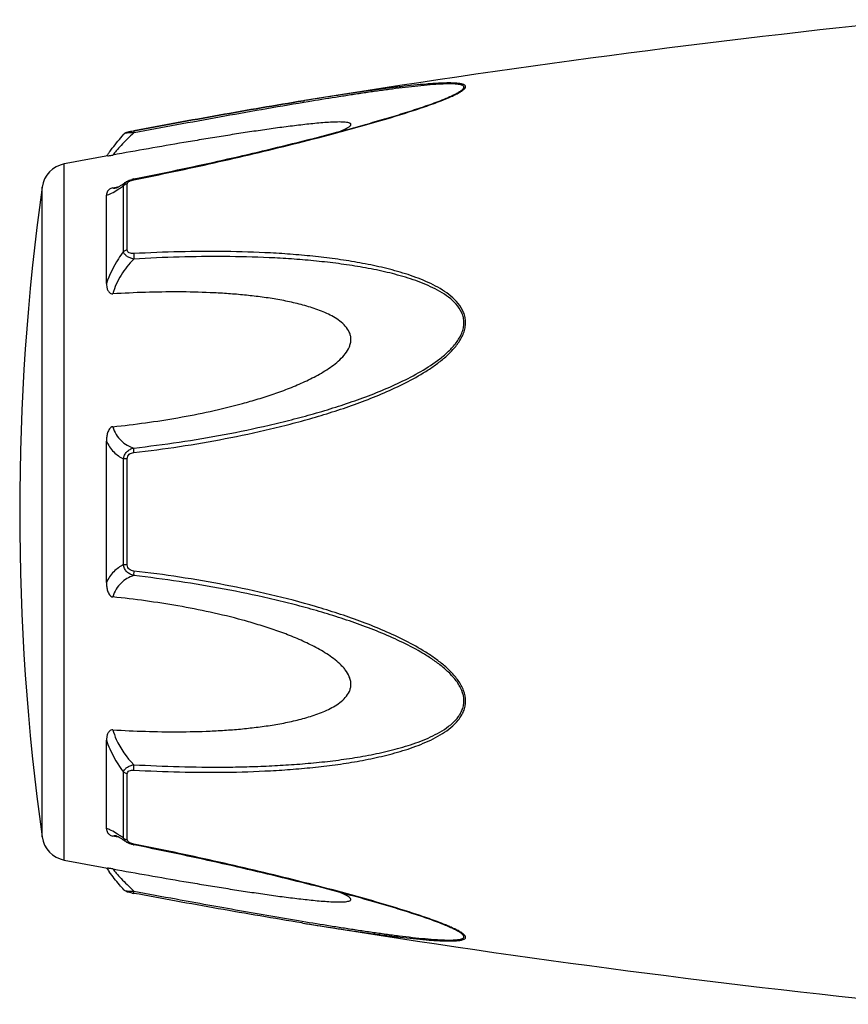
# Model space of a CAD drawing. Header units: millimetres. Extents: x 1279 to 58476, y -6899 to 74987.
# Tile 176 of 250: x 45000 to 45040, y -3109 to -3062. Entities that reach past the tile are written whole.
import ezdxf

# ---------------------------------------------------------------- set-up
doc = ezdxf.new("R2010")
doc.units = ezdxf.units.MM

msp = doc.modelspace()

# ---------------------------------------------------------------- linework, layer by layer
at = {"color": 0, "linetype": 'Continuous'}
for p, q in [((45013.937, -3066.338), (45013.908, -3066.342)), ((45013.908, -3066.342), (45013.937, -3066.338)), ((45014.132, -3066.389), (45013.921, -3066.424)), ((45013.956, -3066.335), (45013.937, -3066.338)), ((45020.666, -3066.225), (45020.669, -3066.224)), ((45005.834, -3067.764), (45005.85, -3067.761)), ((45005.871, -3067.862), (45005.853, -3067.865)), ((45005.375, -3067.932), (45005.374, -3067.932)), ((45002.553, -3102.347), (45002.553, -3069.338)), ((45005.487, -3070.192), (45005.495, -3070.187)), ((45005.494, -3070.187), (45005.495, -3070.186)), ((45005.846, -3070.051), (45006.022, -3070.016)), ((45001.503, -3101.247), (45001.503, -3070.437)), ((45004.861, -3070.468), (45005.01, -3070.44)), ((45005.01, -3070.44), (45005.14, -3070.415)), ((45005.021, -3070.475), (45005.021, -3070.475)), ((45005.368, -3073.491), (45005.368, -3070.368)), ((45005.546, -3073.42), (45005.546, -3070.278)), ((45004.553, -3075.002), (45004.553, -3070.818)), ((45004.553, -3089.19), (45004.553, -3082.478)), ((45005.368, -3088.339), (45005.368, -3083.327)), ((45005.546, -3088.353), (45005.546, -3083.313)), ((45004.553, -3100.858), (45004.553, -3096.669)), ((45005.368, -3101.307), (45005.368, -3098.179)), ((45005.546, -3101.397), (45005.546, -3098.251)), ((45005.015, -3101.238), (45004.861, -3101.208)), ((45005.142, -3101.262), (45005.015, -3101.238)), ((45005.023, -3101.201), (45005.022, -3101.201)), ((45005.495, -3101.489), (45005.487, -3101.483)), ((45005.496, -3101.489), (45005.495, -3101.489)), ((45006.038, -3101.662), (45005.846, -3101.623)), ((45013.88, -3105.337), (45013.832, -3105.329)), ((45020.645, -3105.444), (45020.643, -3105.444))]:
    msp.add_line(p, q, dxfattribs=at)
for centre, radius, start, end in [((45094.027, -3559.882), 500, 95.86353, 99.2151), ((45016.233, -3055.492), 11.634, 291.7214, 292.5819), ((45017.208, -3057.844), 9.088, 292.5987, 293.6391), ((45012.815, -3074.782), 10.1, 143.5801, 144.3916), ((45094.027, -3559.882), 499, 100.32224, 100.56288), ((45011.76, -3074.027), 8.803, 144.3884, 144.9605), ((45002.791, -3070.616), 1.3, 100.5629, 172.094), ((45006.123, -3071.447), 1.423, 101.209, 104.7713), ((45112.439, -3085.842), 112, 172.09404, 187.90596), ((45004.914, -3069.922), 0.564, 280.0673, 280.9293), ((45001.767, -3065.403), 6.132, 302.8759, 303.8307), ((45002.791, -3101.069), 1.3, 187.906, 259.4371), ((45001.514, -3106.677), 6.609, 55.991, 57.3511), ((44999.721, -3109.322), 9.805, 54.8309, 55.9509), ((45005.631, -3101.396), 0.085, 180.0437, 189.0843), ((45006.144, -3100.126), 1.527, 257.9795, 258.733), ((45094.027, -2611.802), 499, 259.43712, 259.67709), ((45011.446, -3097.887), 8.414, 214.9878, 215.2793), ((45012.727, -3096.974), 9.986, 215.3091, 216.3792), ((45007.325, -3095.931), 8.129, 259.0591, 259.5501), ((45094.027, -2611.802), 500, 260.77609, 264.13647), ((45016.172, -3116.328), 11.789, 67.6569, 68.2206), ((45017.132, -3114.007), 9.277, 66.4168, 67.6933)]:
    msp.add_arc(centre, radius, start, end, dxfattribs=at)
for points, knots in [([(45020.852, -3066.169), (45020.93, -3066.135), (45021.077, -3066.068), (45021.278, -3065.964), (45021.421, -3065.877), (45021.51, -3065.807), (45021.565, -3065.753), (45021.603, -3065.689), (45021.583, -3065.631), (45021.549, -3065.599), (45021.501, -3065.573), (45021.438, -3065.552), (45021.361, -3065.534), (45021.239, -3065.515), (45021.063, -3065.501), (45020.831, -3065.497), (45020.579, -3065.501), (45020.31, -3065.512), (45020.029, -3065.529), (45019.639, -3065.559), (45019.136, -3065.606), (45018.519, -3065.674), (45017.888, -3065.752), (45017.247, -3065.837), (45016.599, -3065.928), (45015.944, -3066.023), (45015.062, -3066.157), (45014.399, -3066.263), (45013.956, -3066.335)], [0, 0, 0, 0, 0.02948, 0.055907, 0.078214, 0.087353, 0.094931, 0.105555, 0.109954, 0.115017, 0.121315, 0.129009, 0.138057, 0.148338, 0.172058, 0.199047, 0.228459, 0.259634, 0.292171, 0.325754, 0.395293, 0.467136, 0.540634, 0.615369, 0.691049, 0.767475, 0.844512, 1, 1, 1, 1]), ([(45020.669, -3066.224), (45020.75, -3066.19), (45020.904, -3066.123), (45021.118, -3066.02), (45021.277, -3065.933), (45021.381, -3065.863), (45021.442, -3065.816), (45021.486, -3065.77), (45021.513, -3065.727), (45021.519, -3065.683), (45021.497, -3065.646), (45021.458, -3065.617), (45021.404, -3065.595), (45021.335, -3065.576), (45021.221, -3065.556), (45021.053, -3065.543), (45020.831, -3065.539), (45020.585, -3065.544), (45020.229, -3065.561), (45019.76, -3065.598), (45019.178, -3065.657), (45018.576, -3065.727), (45017.961, -3065.806), (45017.337, -3065.892), (45016.705, -3065.983), (45016.067, -3066.08), (45015.209, -3066.213), (45014.563, -3066.318), (45014.132, -3066.389)], [0, 0, 0, 0, 0.03089, 0.059177, 0.083881, 0.094457, 0.103528, 0.11093, 0.116684, 0.121223, 0.125685, 0.131127, 0.137993, 0.146338, 0.156051, 0.17896, 0.205464, 0.234539, 0.265468, 0.331155, 0.400252, 0.471609, 0.544574, 0.618731, 0.693793, 0.769568, 0.845928, 1, 1, 1, 1]), ([(45005.85, -3067.761), (45007.199, -3067.511), (45009.882, -3067.023), (45012.57, -3066.56), (45013.908, -3066.342)], [0, 0, 0, 0, 0.502936, 1, 1, 1, 1]), ([(45005.852, -3070.089), (45007.125, -3069.835), (45009.03, -3069.433), (45011.556, -3068.851), (45013.437, -3068.395), (45014.992, -3067.998), (45016.222, -3067.665), (45017.426, -3067.327), (45018.605, -3066.976), (45019.737, -3066.601), (45020.279, -3066.403), (45020.539, -3066.3)], [0, 0, 0, 0, 0.256646, 0.384673, 0.512244, 0.638988, 0.701822, 0.764153, 0.886175, 0.944757, 1, 1, 1, 1]), ([(45013.908, -3066.342), (45012.57, -3066.56), (45009.883, -3067.023), (45007.201, -3067.512), (45005.852, -3067.761)], [0, 0, 0, 0, 0.496975, 1, 1, 1, 1]), ([(45013.921, -3066.424), (45012.584, -3066.647), (45009.899, -3067.118), (45007.218, -3067.611), (45005.871, -3067.862)], [0, 0, 0, 0, 0.497132, 1, 1, 1, 1]), ([(45006.022, -3070.016), (45007.296, -3069.761), (45009.201, -3069.36), (45011.728, -3068.777), (45013.298, -3068.397), (45014.546, -3068.082), (45015.474, -3067.84), (45016.393, -3067.59), (45017.302, -3067.335), (45018.195, -3067.073), (45019.063, -3066.803), (45019.888, -3066.526), (45020.418, -3066.329), (45020.669, -3066.224)], [0, 0, 0, 0, 0.25737, 0.385747, 0.513657, 0.577329, 0.64069, 0.703648, 0.766063, 0.827658, 0.887975, 0.946116, 1, 1, 1, 1]), ([(45015.652, -3067.791), (45015.701, -3067.77), (45015.794, -3067.729), (45015.923, -3067.666), (45016.029, -3067.605), (45016.1, -3067.554), (45016.137, -3067.513), (45016.151, -3067.486), (45016.154, -3067.459), (45016.143, -3067.435), (45016.12, -3067.416), (45016.074, -3067.392), (45015.994, -3067.373), (45015.881, -3067.358), (45015.693, -3067.347), (45015.429, -3067.349), (45015.089, -3067.366), (45014.727, -3067.393), (45014.351, -3067.428), (45013.965, -3067.469), (45013.573, -3067.515), (45013.175, -3067.565), (45012.774, -3067.617), (45012.232, -3067.692), (45011.549, -3067.791), (45010.726, -3067.916), (45009.896, -3068.048), (45009.063, -3068.184), (45007.945, -3068.371), (45006.544, -3068.614), (45005.422, -3068.814), (45004.861, -3068.915)], [0, 0, 0, 0, 0.013224, 0.025246, 0.035584, 0.043707, 0.046793, 0.049242, 0.051265, 0.053246, 0.055591, 0.058505, 0.066098, 0.075763, 0.087038, 0.112872, 0.141444, 0.171707, 0.203125, 0.235343, 0.268137, 0.301392, 0.33501, 0.368911, 0.437385, 0.506544, 0.576211, 0.646269, 0.71663, 0.85801, 1, 1, 1, 1]), ([(45005.853, -3067.865), (45005.643, -3068.057), (45005.36, -3068.337), (45005.037, -3068.695), (45004.911, -3068.848), (45004.861, -3068.915)], [0, 0, 0, 0, 0.588807, 0.825815, 1, 1, 1, 1]), ([(45005.374, -3067.932), (45005.403, -3067.899), (45005.47, -3067.85), (45005.585, -3067.815), (45005.704, -3067.789), (45005.789, -3067.772), (45005.834, -3067.764)], [0, 0, 0, 0, 0.265729, 0.479644, 0.722816, 1, 1, 1, 1]), ([(45005.853, -3067.865), (45005.797, -3067.863), (45005.693, -3067.862), (45005.552, -3067.872), (45005.455, -3067.89), (45005.399, -3067.912), (45005.381, -3067.925), (45005.374, -3067.932)], [0, 0, 0, 0, 0.33971, 0.636245, 0.862204, 0.94183, 1, 1, 1, 1]), ([(45005.85, -3067.761), (45005.848, -3067.761), (45005.846, -3067.774), (45005.846, -3067.792), (45005.848, -3067.826), (45005.851, -3067.851), (45005.853, -3067.865)], [0, 0, 0, 0, 0.078563, 0.274425, 0.586251, 1, 1, 1, 1]), ([(45004.688, -3068.786), (45004.736, -3068.721), (45004.956, -3068.429), (45005.188, -3068.147), (45005.374, -3067.933)], [0, 0, 0, 0, 0.221481, 1, 1, 1, 1]), ([(45004.614, -3068.958), (45004.626, -3068.956), (45004.708, -3068.941), (45004.791, -3068.928), (45004.861, -3068.915)], [0, 0, 0, 0, 0.14802, 1, 1, 1, 1]), ([(45005.153, -3070.407), (45005.178, -3070.393), (45005.291, -3070.325), (45005.401, -3070.251), (45005.487, -3070.192)], [0, 0, 0, 0, 0.212027, 1, 1, 1, 1]), ([(45005.368, -3070.368), (45005.374, -3070.333), (45005.405, -3070.261), (45005.462, -3070.209), (45005.495, -3070.187)], [0, 0, 0, 0, 0.468978, 1, 1, 1, 1]), ([(45005.495, -3070.186), (45005.506, -3070.179), (45005.55, -3070.15), (45005.598, -3070.127), (45005.635, -3070.112)], [0, 0, 0, 0, 0.247211, 1, 1, 1, 1]), ([(45005.546, -3070.278), (45005.546, -3070.272), (45005.549, -3070.248), (45005.562, -3070.225), (45005.575, -3070.211)], [0, 0, 0, 0, 0.225175, 1, 1, 1, 1]), ([(45005.575, -3070.211), (45005.579, -3070.206), (45005.599, -3070.185), (45005.623, -3070.169), (45005.643, -3070.158)], [0, 0, 0, 0, 0.225244, 1, 1, 1, 1]), ([(45005.643, -3070.158), (45005.648, -3070.156), (45005.671, -3070.144), (45005.694, -3070.134), (45005.712, -3070.127)], [0, 0, 0, 0, 0.241505, 1, 1, 1, 1]), ([(45005.712, -3070.127), (45005.723, -3070.123), (45005.769, -3070.108), (45005.816, -3070.096), (45005.852, -3070.089)], [0, 0, 0, 0, 0.246414, 1, 1, 1, 1]), ([(45005.852, -3070.089), (45005.851, -3070.084), (45005.85, -3070.075), (45005.847, -3070.062), (45005.847, -3070.056), (45005.846, -3070.052), (45005.846, -3070.051)], [0, 0, 0, 0, 0.428218, 0.741394, 0.932956, 1, 1, 1, 1]), ([(45004.861, -3070.468), (45004.828, -3070.474), (45004.77, -3070.492), (45004.682, -3070.544), (45004.609, -3070.622), (45004.562, -3070.721), (45004.553, -3070.787), (45004.553, -3070.818)], [0, 0, 0, 0, 0.19482, 0.35748, 0.608365, 0.813655, 1, 1, 1, 1]), ([(45004.553, -3070.818), (45004.59, -3070.811), (45004.672, -3070.786), (45004.857, -3070.703), (45004.997, -3070.617), (45005.095, -3070.553)], [0, 0, 0, 0, 0.189472, 0.420855, 1, 1, 1, 1]), ([(45004.861, -3070.468), (45004.87, -3070.473), (45004.92, -3070.488), (45004.973, -3070.484), (45005.013, -3070.477)], [0, 0, 0, 0, 0.213215, 1, 1, 1, 1]), ([(45005.017, -3070.476), (45005.014, -3070.477), (45005.012, -3070.478), (45005.007, -3070.478), (45005.015, -3070.476), (45005.02, -3070.474), (45005.039, -3070.466), (45005.06, -3070.456), (45005.088, -3070.443), (45005.119, -3070.426), (45005.142, -3070.413), (45005.153, -3070.407)], [0, 0, 0, 0, 0.050729, 0.053439, 0.064665, 0.125059, 0.230112, 0.374221, 0.553235, 0.763061, 1, 1, 1, 1]), ([(45005.181, -3070.497), (45005.196, -3070.487), (45005.259, -3070.444), (45005.321, -3070.401), (45005.368, -3070.368)], [0, 0, 0, 0, 0.242177, 1, 1, 1, 1]), ([(45005.546, -3070.278), (45005.529, -3070.281), (45005.464, -3070.296), (45005.403, -3070.332), (45005.368, -3070.368)], [0, 0, 0, 0, 0.258764, 1, 1, 1, 1]), ([(45005.368, -3073.491), (45005.282, -3073.604), (45004.953, -3074.073), (45004.694, -3074.594), (45004.553, -3075.002)], [0, 0, 0, 0, 0.246978, 1, 1, 1, 1]), ([(45005.546, -3073.42), (45005.529, -3073.422), (45005.466, -3073.433), (45005.405, -3073.461), (45005.368, -3073.491)], [0, 0, 0, 0, 0.266982, 1, 1, 1, 1]), ([(45005.853, -3073.846), (45005.793, -3073.833), (45005.679, -3073.799), (45005.528, -3073.722), (45005.415, -3073.621), (45005.375, -3073.533), (45005.368, -3073.491)], [0, 0, 0, 0, 0.291894, 0.562609, 0.798475, 1, 1, 1, 1]), ([(45005.852, -3073.589), (45005.815, -3073.591), (45005.742, -3073.59), (45005.641, -3073.566), (45005.563, -3073.508), (45005.546, -3073.447), (45005.546, -3073.42)], [0, 0, 0, 0, 0.287056, 0.554503, 0.787456, 1, 1, 1, 1]), ([(45005.853, -3083.025), (45006.579, -3082.941), (45008.029, -3082.749), (45010.195, -3082.38), (45011.988, -3081.993), (45013.414, -3081.639), (45014.479, -3081.347), (45015.535, -3081.02), (45016.58, -3080.656), (45017.612, -3080.251), (45018.622, -3079.792), (45019.435, -3079.352), (45020.056, -3078.95), (45020.498, -3078.62), (45020.907, -3078.253), (45021.257, -3077.839), (45021.479, -3077.449), (45021.577, -3077.114), (45021.601, -3076.861), (45021.575, -3076.612), (45021.48, -3076.297), (45021.262, -3075.944), (45020.906, -3075.597), (45020.497, -3075.308), (45020.054, -3075.063), (45019.431, -3074.78), (45018.616, -3074.495), (45017.607, -3074.229), (45016.576, -3074.019), (45015.531, -3073.853), (45014.475, -3073.724), (45013.411, -3073.626), (45011.983, -3073.532), (45010.186, -3073.479), (45008.021, -3073.491), (45006.576, -3073.549), (45005.852, -3073.589)], [0, 0, 0, 0, 0.063635, 0.127396, 0.191296, 0.223303, 0.255348, 0.287434, 0.319562, 0.351727, 0.383919, 0.416107, 0.432182, 0.448215, 0.464156, 0.479907, 0.495291, 0.502793, 0.510127, 0.517331, 0.52445, 0.538608, 0.552922, 0.567437, 0.582127, 0.596956, 0.626929, 0.657232, 0.687777, 0.718508, 0.74939, 0.780398, 0.811517, 0.874045, 0.936883, 1, 1, 1, 1]), ([(45005.853, -3073.846), (45005.623, -3074.075), (45005.213, -3074.586), (45004.942, -3075.187), (45004.861, -3075.5)], [0, 0, 0, 0, 0.500208, 1, 1, 1, 1]), ([(45005.852, -3073.589), (45005.848, -3073.629), (45005.845, -3073.715), (45005.849, -3073.801), (45005.853, -3073.846)], [0, 0, 0, 0, 0.467767, 1, 1, 1, 1]), ([(45005.854, -3082.808), (45006.571, -3082.727), (45008.006, -3082.54), (45010.148, -3082.183), (45011.922, -3081.81), (45013.333, -3081.468), (45014.387, -3081.188), (45015.434, -3080.875), (45016.47, -3080.525), (45017.495, -3080.138), (45018.5, -3079.699), (45019.474, -3079.195), (45020.242, -3078.698), (45020.797, -3078.229), (45021.101, -3077.895), (45021.301, -3077.6), (45021.419, -3077.366), (45021.498, -3077.121), (45021.525, -3076.87), (45021.496, -3076.624), (45021.393, -3076.316), (45021.162, -3075.975), (45020.796, -3075.648), (45020.379, -3075.378), (45019.932, -3075.151), (45019.466, -3074.955), (45018.985, -3074.785), (45018.329, -3074.586), (45017.489, -3074.383), (45016.466, -3074.192), (45015.429, -3074.042), (45014.383, -3073.927), (45013.33, -3073.84), (45011.916, -3073.76), (45010.139, -3073.72), (45007.998, -3073.742), (45006.568, -3073.804), (45005.853, -3073.846)], [0, 0, 0, 0, 0.063589, 0.127295, 0.191136, 0.223111, 0.255121, 0.287171, 0.319267, 0.351401, 0.383569, 0.41575, 0.447866, 0.463844, 0.479652, 0.487454, 0.495134, 0.502662, 0.51, 0.517195, 0.524298, 0.538439, 0.552765, 0.567303, 0.582017, 0.596869, 0.611832, 0.626888, 0.657217, 0.687781, 0.718525, 0.749415, 0.780427, 0.811548, 0.874072, 0.936899, 1, 1, 1, 1]), ([(45004.553, -3075.002), (45004.553, -3075.053), (45004.561, -3075.156), (45004.597, -3075.282), (45004.645, -3075.375), (45004.695, -3075.44), (45004.767, -3075.493), (45004.829, -3075.502), (45004.861, -3075.5)], [0, 0, 0, 0, 0.238003, 0.476366, 0.597445, 0.721615, 0.853559, 1, 1, 1, 1]), ([(45004.861, -3081.796), (45005.377, -3081.743), (45006.409, -3081.62), (45007.95, -3081.38), (45009.485, -3081.081), (45010.754, -3080.774), (45011.759, -3080.485), (45012.507, -3080.244), (45013.246, -3079.974), (45013.971, -3079.667), (45014.558, -3079.372), (45015.008, -3079.102), (45015.331, -3078.879), (45015.631, -3078.629), (45015.895, -3078.347), (45016.063, -3078.075), (45016.139, -3077.839), (45016.159, -3077.659), (45016.14, -3077.482), (45016.064, -3077.26), (45015.896, -3077.015), (45015.631, -3076.78), (45015.329, -3076.586), (45015.007, -3076.421), (45014.556, -3076.233), (45013.967, -3076.045), (45013.243, -3075.869), (45012.504, -3075.732), (45011.757, -3075.624), (45011.003, -3075.542), (45010.243, -3075.481), (45009.225, -3075.425), (45007.945, -3075.397), (45006.404, -3075.419), (45005.375, -3075.468), (45004.861, -3075.5)], [0, 0, 0, 0, 0.063495, 0.12712, 0.190878, 0.25478, 0.286791, 0.31884, 0.350926, 0.383041, 0.415158, 0.431203, 0.447213, 0.463143, 0.478902, 0.4943, 0.5018, 0.509129, 0.516317, 0.523425, 0.537606, 0.551987, 0.566584, 0.581352, 0.596258, 0.626376, 0.656797, 0.687441, 0.718253, 0.749203, 0.780268, 0.811433, 0.874017, 0.936884, 1, 1, 1, 1]), ([(45004.861, -3081.796), (45004.827, -3081.799), (45004.762, -3081.826), (45004.693, -3081.902), (45004.644, -3081.99), (45004.596, -3082.115), (45004.561, -3082.278), (45004.553, -3082.411), (45004.553, -3082.477)], [0, 0, 0, 0, 0.125535, 0.252013, 0.377694, 0.502869, 0.751849, 1, 1, 1, 1]), ([(45004.861, -3081.796), (45004.898, -3081.925), (45004.998, -3082.166), (45005.233, -3082.465), (45005.524, -3082.679), (45005.742, -3082.772), (45005.854, -3082.808)], [0, 0, 0, 0, 0.272929, 0.523074, 0.761734, 1, 1, 1, 1]), ([(45004.553, -3082.478), (45004.64, -3082.667), (45004.864, -3083.008), (45005.197, -3083.244), (45005.368, -3083.327)], [0, 0, 0, 0, 0.522223, 1, 1, 1, 1]), ([(45005.368, -3083.327), (45005.375, -3083.264), (45005.408, -3083.14), (45005.518, -3082.982), (45005.673, -3082.867), (45005.793, -3082.823), (45005.854, -3082.808)], [0, 0, 0, 0, 0.250125, 0.500215, 0.750197, 1, 1, 1, 1]), ([(45005.853, -3083.025), (45005.849, -3082.983), (45005.846, -3082.911), (45005.848, -3082.838), (45005.854, -3082.808)], [0, 0, 0, 0, 0.583261, 1, 1, 1, 1]), ([(45005.546, -3083.313), (45005.53, -3083.313), (45005.47, -3083.315), (45005.41, -3083.32), (45005.368, -3083.327)], [0, 0, 0, 0, 0.284006, 1, 1, 1, 1]), ([(45005.546, -3083.313), (45005.546, -3083.274), (45005.561, -3083.196), (45005.634, -3083.101), (45005.739, -3083.045), (45005.815, -3083.029), (45005.853, -3083.025)], [0, 0, 0, 0, 0.249368, 0.500015, 0.750587, 1, 1, 1, 1]), ([(45005.368, -3088.339), (45005.197, -3088.423), (45004.864, -3088.659), (45004.64, -3089.001), (45004.553, -3089.19)], [0, 0, 0, 0, 0.477899, 1, 1, 1, 1]), ([(45005.853, -3088.858), (45005.792, -3088.842), (45005.672, -3088.798), (45005.518, -3088.684), (45005.408, -3088.526), (45005.375, -3088.401), (45005.368, -3088.339)], [0, 0, 0, 0, 0.249817, 0.499798, 0.74986, 1, 1, 1, 1]), ([(45005.546, -3088.353), (45005.53, -3088.353), (45005.47, -3088.35), (45005.41, -3088.346), (45005.368, -3088.339)], [0, 0, 0, 0, 0.284019, 1, 1, 1, 1]), ([(45005.852, -3088.641), (45005.814, -3088.636), (45005.738, -3088.62), (45005.634, -3088.565), (45005.561, -3088.47), (45005.546, -3088.392), (45005.546, -3088.353)], [0, 0, 0, 0, 0.249451, 0.500018, 0.750583, 1, 1, 1, 1]), ([(45005.853, -3088.858), (45005.741, -3088.894), (45005.523, -3088.987), (45005.233, -3089.202), (45004.998, -3089.501), (45004.898, -3089.742), (45004.861, -3089.871)], [0, 0, 0, 0, 0.238394, 0.476974, 0.727116, 1, 1, 1, 1]), ([(45005.852, -3088.641), (45005.849, -3088.683), (45005.845, -3088.755), (45005.847, -3088.828), (45005.853, -3088.858)], [0, 0, 0, 0, 0.582827, 1, 1, 1, 1]), ([(45005.853, -3098.082), (45006.577, -3098.122), (45008.022, -3098.181), (45010.187, -3098.196), (45011.983, -3098.136), (45013.412, -3098.042), (45014.476, -3097.947), (45015.532, -3097.817), (45016.577, -3097.65), (45017.607, -3097.44), (45018.616, -3097.173), (45019.432, -3096.887), (45020.054, -3096.604), (45020.497, -3096.359), (45020.906, -3096.07), (45021.202, -3095.778), (45021.392, -3095.51), (45021.506, -3095.292), (45021.578, -3095.055), (45021.61, -3094.72), (45021.519, -3094.29), (45021.26, -3093.825), (45020.907, -3093.412), (45020.498, -3093.045), (45020.056, -3092.715), (45019.435, -3092.314), (45018.622, -3091.874), (45017.612, -3091.415), (45016.58, -3091.01), (45015.534, -3090.647), (45014.127, -3090.213), (45012.348, -3089.746), (45010.194, -3089.292), (45008.028, -3088.919), (45006.578, -3088.724), (45005.852, -3088.641)], [0, 0, 0, 0, 0.063127, 0.125969, 0.188473, 0.219596, 0.250616, 0.281496, 0.312222, 0.342767, 0.373071, 0.403045, 0.417875, 0.432563, 0.447076, 0.461383, 0.468491, 0.475585, 0.482706, 0.489913, 0.504703, 0.520085, 0.535843, 0.551789, 0.567824, 0.583902, 0.616092, 0.648285, 0.680449, 0.712576, 0.744661, 0.808707, 0.872603, 0.936364, 1, 1, 1, 1]), ([(45005.854, -3097.824), (45006.569, -3097.865), (45007.999, -3097.927), (45009.785, -3097.949), (45011.209, -3097.925), (45012.272, -3097.885), (45013.331, -3097.824), (45014.384, -3097.741), (45015.431, -3097.626), (45016.467, -3097.473), (45017.49, -3097.282), (45018.494, -3097.038), (45019.309, -3096.776), (45019.933, -3096.514), (45020.38, -3096.286), (45020.796, -3096.017), (45021.102, -3095.742), (45021.301, -3095.485), (45021.421, -3095.274), (45021.499, -3095.042), (45021.534, -3094.71), (45021.434, -3094.284), (45021.161, -3093.832), (45020.797, -3093.435), (45020.381, -3093.083), (45019.934, -3092.768), (45019.312, -3092.385), (45018.499, -3091.964), (45017.494, -3091.526), (45016.47, -3091.138), (45015.433, -3090.79), (45014.386, -3090.478), (45013.333, -3090.194), (45011.921, -3089.852), (45010.146, -3089.487), (45008.005, -3089.127), (45006.571, -3088.939), (45005.853, -3088.858)], [0, 0, 0, 0, 0.063114, 0.125949, 0.157245, 0.188456, 0.219582, 0.250607, 0.281495, 0.312234, 0.342798, 0.373129, 0.40314, 0.417992, 0.432705, 0.447241, 0.461558, 0.468661, 0.475744, 0.482848, 0.490045, 0.504858, 0.520307, 0.536124, 0.552106, 0.56816, 0.584244, 0.616427, 0.648598, 0.680734, 0.712828, 0.744881, 0.776894, 0.808867, 0.872702, 0.936412, 1, 1, 1, 1]), ([(45004.553, -3089.19), (45004.553, -3089.256), (45004.561, -3089.389), (45004.596, -3089.552), (45004.644, -3089.677), (45004.693, -3089.765), (45004.762, -3089.841), (45004.827, -3089.867), (45004.861, -3089.871)], [0, 0, 0, 0, 0.248169, 0.497163, 0.622341, 0.748019, 0.874484, 1, 1, 1, 1]), ([(45004.861, -3096.17), (45005.375, -3096.202), (45006.404, -3096.251), (45007.945, -3096.272), (45009.225, -3096.245), (45010.244, -3096.188), (45011.003, -3096.127), (45011.757, -3096.044), (45012.504, -3095.936), (45013.243, -3095.799), (45013.968, -3095.623), (45014.556, -3095.435), (45015.007, -3095.246), (45015.33, -3095.081), (45015.631, -3094.887), (45015.896, -3094.651), (45016.065, -3094.407), (45016.14, -3094.185), (45016.159, -3094.008), (45016.139, -3093.828), (45016.062, -3093.591), (45015.929, -3093.374), (45015.765, -3093.18), (45015.582, -3092.996), (45015.331, -3092.787), (45015.008, -3092.564), (45014.558, -3092.293), (45013.971, -3091.999), (45013.246, -3091.692), (45012.507, -3091.422), (45011.759, -3091.181), (45010.754, -3090.893), (45009.485, -3090.585), (45007.95, -3090.287), (45006.409, -3090.046), (45005.377, -3089.923), (45004.861, -3089.871)], [0, 0, 0, 0, 0.063112, 0.125975, 0.188555, 0.219719, 0.250782, 0.281729, 0.312543, 0.343186, 0.373609, 0.403727, 0.418634, 0.433407, 0.448005, 0.462391, 0.476578, 0.483689, 0.490881, 0.498215, 0.505719, 0.521118, 0.528977, 0.536891, 0.552822, 0.568831, 0.584876, 0.616992, 0.649103, 0.681187, 0.713234, 0.745242, 0.809138, 0.87289, 0.93651, 1, 1, 1, 1]), ([(45004.861, -3096.17), (45004.829, -3096.168), (45004.767, -3096.177), (45004.695, -3096.23), (45004.644, -3096.295), (45004.597, -3096.389), (45004.561, -3096.514), (45004.553, -3096.618), (45004.553, -3096.669)], [0, 0, 0, 0, 0.146355, 0.278259, 0.402425, 0.523518, 0.761934, 1, 1, 1, 1]), ([(45004.861, -3096.17), (45004.901, -3096.325), (45005.118, -3096.937), (45005.508, -3097.481), (45005.854, -3097.824)], [0, 0, 0, 0, 0.247925, 1, 1, 1, 1]), ([(45004.553, -3096.669), (45004.6, -3096.806), (45004.811, -3097.339), (45005.108, -3097.838), (45005.368, -3098.179)], [0, 0, 0, 0, 0.251574, 1, 1, 1, 1]), ([(45005.368, -3098.179), (45005.375, -3098.137), (45005.415, -3098.05), (45005.528, -3097.948), (45005.679, -3097.871), (45005.794, -3097.837), (45005.854, -3097.824)], [0, 0, 0, 0, 0.201639, 0.43756, 0.708236, 1, 1, 1, 1]), ([(45005.546, -3098.251), (45005.529, -3098.249), (45005.466, -3098.237), (45005.405, -3098.21), (45005.368, -3098.179)], [0, 0, 0, 0, 0.267018, 1, 1, 1, 1]), ([(45005.546, -3098.251), (45005.546, -3098.223), (45005.563, -3098.163), (45005.641, -3098.104), (45005.743, -3098.08), (45005.815, -3098.08), (45005.853, -3098.082)], [0, 0, 0, 0, 0.212614, 0.445637, 0.713059, 1, 1, 1, 1]), ([(45005.853, -3098.082), (45005.848, -3098.042), (45005.845, -3097.955), (45005.85, -3097.869), (45005.854, -3097.824)], [0, 0, 0, 0, 0.467922, 1, 1, 1, 1]), ([(45005.079, -3101.112), (45004.984, -3101.051), (45004.848, -3100.968), (45004.669, -3100.888), (45004.589, -3100.865), (45004.553, -3100.858)], [0, 0, 0, 0, 0.577794, 0.80943, 1, 1, 1, 1]), ([(45004.553, -3100.858), (45004.553, -3100.89), (45004.562, -3100.956), (45004.609, -3101.055), (45004.682, -3101.132), (45004.77, -3101.185), (45004.828, -3101.202), (45004.861, -3101.208)], [0, 0, 0, 0, 0.186516, 0.391937, 0.642812, 0.805374, 1, 1, 1, 1]), ([(45005.022, -3101.201), (45005.006, -3101.198), (45004.953, -3101.19), (45004.895, -3101.192), (45004.861, -3101.208)], [0, 0, 0, 0, 0.296315, 1, 1, 1, 1]), ([(45005.157, -3101.271), (45005.129, -3101.255), (45005.083, -3101.23), (45005.035, -3101.207), (45005.017, -3101.201)], [0, 0, 0, 0, 0.632551, 1, 1, 1, 1]), ([(45005.487, -3101.483), (45005.457, -3101.462), (45005.349, -3101.389), (45005.239, -3101.318), (45005.157, -3101.271)], [0, 0, 0, 0, 0.283099, 1, 1, 1, 1]), ([(45005.546, -3101.397), (45005.529, -3101.394), (45005.464, -3101.379), (45005.403, -3101.343), (45005.368, -3101.307)], [0, 0, 0, 0, 0.258792, 1, 1, 1, 1]), ([(45005.495, -3101.489), (45005.462, -3101.466), (45005.405, -3101.414), (45005.374, -3101.342), (45005.368, -3101.307)], [0, 0, 0, 0, 0.53106, 1, 1, 1, 1]), ([(45005.691, -3101.583), (45005.673, -3101.577), (45005.605, -3101.553), (45005.54, -3101.52), (45005.496, -3101.489)], [0, 0, 0, 0, 0.254193, 1, 1, 1, 1]), ([(45005.644, -3101.517), (45005.631, -3101.51), (45005.59, -3101.485), (45005.553, -3101.443), (45005.547, -3101.41)], [0, 0, 0, 0, 0.308636, 1, 1, 1, 1]), ([(45005.713, -3101.548), (45005.707, -3101.546), (45005.684, -3101.537), (45005.661, -3101.526), (45005.644, -3101.517)], [0, 0, 0, 0, 0.257368, 1, 1, 1, 1]), ([(45005.852, -3101.586), (45005.851, -3101.591), (45005.849, -3101.6), (45005.847, -3101.612), (45005.847, -3101.619), (45005.845, -3101.623), (45005.846, -3101.623)], [0, 0, 0, 0, 0.428099, 0.741246, 0.932847, 1, 1, 1, 1]), ([(45020.546, -3105.381), (45020.286, -3105.277), (45019.745, -3105.079), (45018.612, -3104.703), (45017.128, -3104.26), (45015.302, -3103.759), (45012.813, -3103.119), (45009.663, -3102.38), (45007.126, -3101.84), (45005.852, -3101.586)], [0, 0, 0, 0, 0.055213, 0.113792, 0.23581, 0.360995, 0.487722, 0.743348, 1, 1, 1, 1]), ([(45020.645, -3105.444), (45020.393, -3105.34), (45019.863, -3105.143), (45019.039, -3104.867), (45018.173, -3104.597), (45016.979, -3104.246), (45015.455, -3103.828), (45012.975, -3103.19), (45009.836, -3102.454), (45007.308, -3101.916), (45006.038, -3101.662)], [0, 0, 0, 0, 0.054079, 0.112293, 0.172626, 0.23422, 0.359577, 0.486553, 0.742745, 1, 1, 1, 1]), ([(45004.861, -3102.769), (45004.829, -3102.763), (45004.745, -3102.748), (45004.66, -3102.735), (45004.608, -3102.725)], [0, 0, 0, 0, 0.376124, 1, 1, 1, 1]), ([(45005.374, -3103.753), (45005.308, -3103.677), (45005.071, -3103.399), (45004.844, -3103.111), (45004.687, -3102.898)], [0, 0, 0, 0, 0.274505, 1, 1, 1, 1]), ([(45004.861, -3102.769), (45004.911, -3102.836), (45005.037, -3102.99), (45005.26, -3103.238), (45005.539, -3103.523), (45005.744, -3103.719), (45005.854, -3103.82)], [0, 0, 0, 0, 0.174298, 0.411219, 0.692021, 1, 1, 1, 1]), ([(45004.861, -3102.769), (45005.423, -3102.87), (45006.547, -3103.071), (45007.95, -3103.313), (45009.069, -3103.5), (45009.904, -3103.637), (45010.735, -3103.768), (45011.56, -3103.893), (45012.243, -3103.992), (45012.786, -3104.067), (45013.188, -3104.119), (45013.586, -3104.169), (45013.979, -3104.214), (45014.365, -3104.255), (45014.741, -3104.29), (45015.102, -3104.316), (45015.442, -3104.332), (45015.705, -3104.333), (45015.892, -3104.322), (45016.004, -3104.306), (45016.081, -3104.286), (45016.126, -3104.261), (45016.146, -3104.241), (45016.155, -3104.216), (45016.149, -3104.189), (45016.132, -3104.162), (45016.093, -3104.12), (45016.02, -3104.068), (45015.911, -3104.006), (45015.78, -3103.943), (45015.686, -3103.902), (45015.637, -3103.882)], [0, 0, 0, 0, 0.142006, 0.283398, 0.353765, 0.423828, 0.493495, 0.562647, 0.631121, 0.66502, 0.698626, 0.731869, 0.764656, 0.796849, 0.828224, 0.858442, 0.886945, 0.912611, 0.92378, 0.93331, 0.940718, 0.943524, 0.945777, 0.947738, 0.949832, 0.952411, 0.955637, 0.963997, 0.974507, 0.98666, 1, 1, 1, 1]), ([(45005.783, -3103.912), (45005.743, -3103.904), (45005.669, -3103.889), (45005.563, -3103.865), (45005.461, -3103.829), (45005.401, -3103.784), (45005.374, -3103.753)], [0, 0, 0, 0, 0.273626, 0.507992, 0.727544, 1, 1, 1, 1]), ([(45005.374, -3103.753), (45005.38, -3103.76), (45005.399, -3103.773), (45005.455, -3103.795), (45005.552, -3103.813), (45005.693, -3103.823), (45005.798, -3103.822), (45005.854, -3103.82)], [0, 0, 0, 0, 0.057868, 0.137343, 0.363312, 0.660033, 1, 1, 1, 1]), ([(45005.851, -3103.925), (45005.848, -3103.924), (45005.847, -3103.911), (45005.847, -3103.893), (45005.849, -3103.859), (45005.852, -3103.834), (45005.854, -3103.82)], [0, 0, 0, 0, 0.078467, 0.274376, 0.586265, 1, 1, 1, 1]), ([(45005.854, -3103.82), (45006.524, -3103.944), (45008.195, -3104.253), (45010.858, -3104.735), (45012.853, -3105.079), (45013.846, -3105.245)], [0, 0, 0, 0, 0.251917, 0.627872, 1, 1, 1, 1]), ([(45013.832, -3105.329), (45012.507, -3105.114), (45009.845, -3104.655), (45007.187, -3104.172), (45005.851, -3103.925)], [0, 0, 0, 0, 0.497068, 1, 1, 1, 1]), ([(45013.846, -3105.245), (45014.292, -3105.319), (45014.958, -3105.429), (45015.845, -3105.568), (45016.503, -3105.668), (45017.156, -3105.764), (45017.802, -3105.854), (45018.438, -3105.937), (45019.061, -3106.012), (45019.665, -3106.074), (45020.152, -3106.114), (45020.524, -3106.134), (45020.78, -3106.141), (45021.015, -3106.139), (45021.192, -3106.127), (45021.315, -3106.108), (45021.39, -3106.09), (45021.45, -3106.068), (45021.494, -3106.041), (45021.518, -3106.002), (45021.514, -3105.957), (45021.487, -3105.912), (45021.443, -3105.866), (45021.382, -3105.817), (45021.275, -3105.744), (45021.112, -3105.654), (45020.889, -3105.548), (45020.729, -3105.479), (45020.645, -3105.444)], [0, 0, 0, 0, 0.153439, 0.229445, 0.304902, 0.379707, 0.453642, 0.526452, 0.597735, 0.666841, 0.732698, 0.763801, 0.793118, 0.81995, 0.843381, 0.853458, 0.862207, 0.869459, 0.875128, 0.87961, 0.884095, 0.889726, 0.896977, 0.905865, 0.916254, 0.94079, 0.969089, 1, 1, 1, 1]), ([(45013.88, -3105.337), (45014.327, -3105.41), (45014.996, -3105.516), (45015.886, -3105.651), (45016.546, -3105.748), (45017.201, -3105.84), (45017.848, -3105.926), (45018.484, -3106.004), (45019.107, -3106.073), (45019.615, -3106.121), (45020.009, -3106.151), (45020.293, -3106.169), (45020.564, -3106.18), (45020.82, -3106.184), (45021.054, -3106.18), (45021.232, -3106.166), (45021.357, -3106.147), (45021.435, -3106.13), (45021.5, -3106.108), (45021.55, -3106.082), (45021.585, -3106.05), (45021.597, -3106.008), (45021.585, -3105.963), (45021.554, -3105.918), (45021.507, -3105.871), (45021.418, -3105.8), (45021.275, -3105.712), (45021.072, -3105.607), (45020.923, -3105.539), (45020.844, -3105.505)], [0, 0, 0, 0, 0.155309, 0.232207, 0.308518, 0.38411, 0.45876, 0.532202, 0.604002, 0.673502, 0.707078, 0.73962, 0.77081, 0.800217, 0.827213, 0.851007, 0.8614, 0.870581, 0.878415, 0.8848, 0.889847, 0.894233, 0.899058, 0.905123, 0.912705, 0.92179, 0.943969, 0.970425, 1, 1, 1, 1])]:
    msp.add_open_spline(points, degree=3, knots=knots, dxfattribs=at)
for points in [[(45005.635, -3070.112), (45005.676, -3070.096), (45005.718, -3070.083), (45005.76, -3070.071)], [(45005.826, -3101.619), (45005.781, -3101.61), (45005.735, -3101.598), (45005.691, -3101.583)], [(45005.76, -3101.563), (45005.744, -3101.559), (45005.729, -3101.554), (45005.713, -3101.548)], [(45005.852, -3101.586), (45005.821, -3101.58), (45005.79, -3101.572), (45005.76, -3101.563)]]:
    msp.add_open_spline(points, degree=3, dxfattribs=at)

doc.saveas('drawing.dxf')
